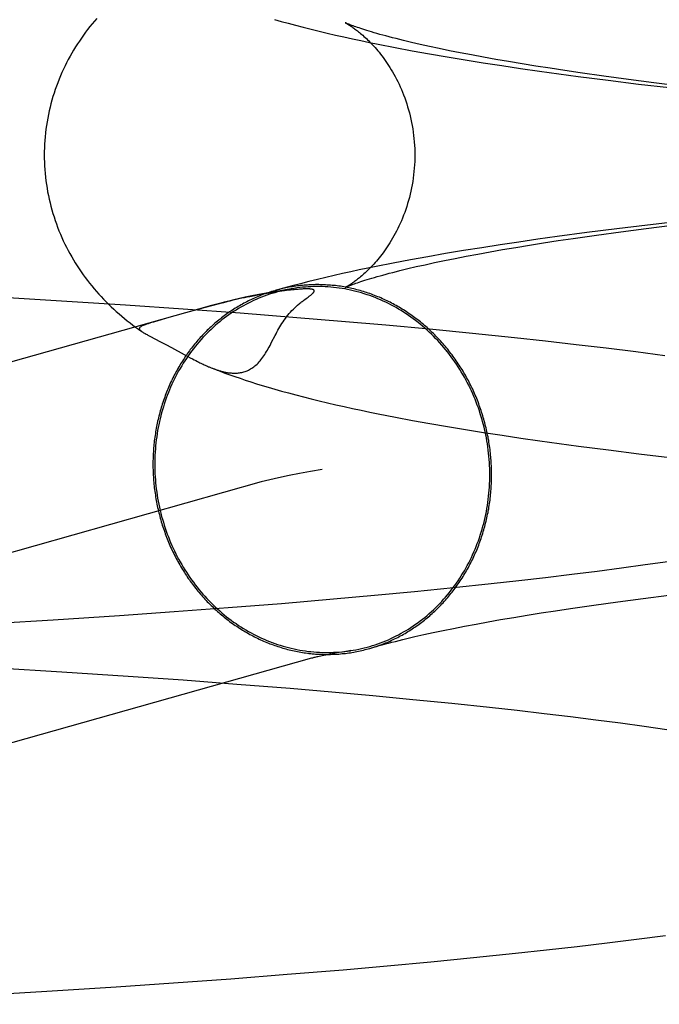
# Model space of a CAD drawing. Header units: inches. Extents: x 0 to 207, y 0 to 134.
# Tile 16 of 68: x 71.8505 to 71.9178, y 68.4016 to 68.5052. Entities that reach past the tile are written whole.
import ezdxf

# ---------------------------------------------------------------- set-up
doc = ezdxf.new("R2010")
doc.units = ezdxf.units.IN
doc.header["$LTSCALE"] = 11.383625
doc.header["$MEASUREMENT"] = 0
doc.linetypes.add('HIDDEN', pattern=[0.2, 0.1, -0.1])
doc.layers.add('DEFAULT_2', color=8, linetype='HIDDEN')

msp = doc.modelspace()

# ---------------------------------------------------------------- linework, layer by layer
at = {"layer": 'DEFAULT_2', "color": 8, "linetype": 'HIDDEN'}
for p, q in [((71.89001, 68.50229), (71.89182, 68.50195)), ((71.89362, 68.5024), (71.89265, 68.50261)), ((71.89464, 68.50218), (71.89362, 68.5024)), ((71.89572, 68.50195), (71.89464, 68.50218)), ((71.89182, 68.50195), (71.89364, 68.50162)), ((71.89364, 68.50162), (71.89549, 68.5013)), ((71.89549, 68.5013), (71.89738, 68.50099)), ((71.89686, 68.50173), (71.89572, 68.50195)), ((71.89805, 68.5015), (71.89686, 68.50173)), ((71.8993, 68.50127), (71.89805, 68.5015)), ((71.9006, 68.50104), (71.8993, 68.50127)), ((71.90196, 68.5008), (71.9006, 68.50104)), ((71.89738, 68.50099), (71.89929, 68.50068)), ((71.89929, 68.50068), (71.90123, 68.50038)), ((71.90123, 68.50038), (71.90321, 68.50009)), ((71.90337, 68.50057), (71.90196, 68.5008)), ((71.90321, 68.50009), (71.90521, 68.4998)), ((71.90482, 68.50033), (71.90337, 68.50057)), ((71.90633, 68.5001), (71.90482, 68.50033)), ((71.90789, 68.49986), (71.90633, 68.5001)), ((71.90521, 68.4998), (71.90723, 68.49952)), ((71.90723, 68.49952), (71.90929, 68.49924)), ((71.90949, 68.49962), (71.90789, 68.49986)), ((71.90929, 68.49924), (71.91243, 68.49884)), ((71.91198, 68.49927), (71.90949, 68.49962)), ((71.91457, 68.49892), (71.91198, 68.49927)), ((71.91243, 68.49884), (71.91563, 68.49844)), ((71.91726, 68.49857), (71.91457, 68.49892)), ((71.91563, 68.49844), (71.91889, 68.49806)), ((71.92004, 68.49823), (71.91726, 68.49857)), ((71.91657, 68.4836), (71.91335, 68.4832)), ((71.91643, 68.48324), (71.91918, 68.48359)), ((71.91986, 68.48398), (71.91657, 68.4836)), ((71.90708, 68.48238), (71.90505, 68.4821)), ((71.91018, 68.4828), (71.90708, 68.48238)), ((71.90875, 68.48219), (71.91121, 68.48255)), ((71.91335, 68.4832), (71.91018, 68.4828)), ((71.91121, 68.48255), (71.91377, 68.4829)), ((71.91377, 68.4829), (71.91643, 68.48324)), ((71.90107, 68.48152), (71.89913, 68.48121)), ((71.90304, 68.48181), (71.90107, 68.48152)), ((71.90271, 68.48125), (71.90415, 68.48148)), ((71.90505, 68.4821), (71.90304, 68.48181)), ((71.90415, 68.48148), (71.90563, 68.48172)), ((71.90563, 68.48172), (71.90717, 68.48196)), ((71.90717, 68.48196), (71.90875, 68.48219)), ((71.89532, 68.48059), (71.89346, 68.48027)), ((71.89721, 68.48091), (71.89532, 68.48059)), ((71.89633, 68.48009), (71.89749, 68.48032)), ((71.89913, 68.48121), (71.89721, 68.48091)), ((71.89749, 68.48032), (71.89872, 68.48055)), ((71.89872, 68.48055), (71.9, 68.48078)), ((71.9, 68.48078), (71.90133, 68.48101)), ((71.90133, 68.48101), (71.90271, 68.48125)), ((71.88981, 68.47959), (71.88802, 68.47924)), ((71.89162, 68.47993), (71.88981, 68.47959)), ((71.89346, 68.48027), (71.89162, 68.47993)), ((71.89222, 68.47922), (71.89316, 68.47943)), ((71.89316, 68.47943), (71.89416, 68.47965)), ((71.89416, 68.47965), (71.89522, 68.47987)), ((71.89522, 68.47987), (71.89633, 68.48009)), ((71.89134, 68.47901), (71.89222, 68.47922)), ((71.87523, 68.47616), (71.87471, 68.47606)), ((71.8757, 68.47625), (71.87523, 68.47616)), ((71.87613, 68.47633), (71.8757, 68.47625)), ((71.87653, 68.4764), (71.87613, 68.47633)), ((71.87689, 68.47646), (71.87653, 68.4764)), ((71.87723, 68.47651), (71.87689, 68.47646)), ((71.87754, 68.47656), (71.87723, 68.47651)), ((71.87783, 68.4766), (71.87754, 68.47656)), ((71.8781, 68.47664), (71.87783, 68.4766)), ((71.87835, 68.47667), (71.8781, 68.47664)), ((71.87859, 68.4767), (71.87835, 68.47667)), ((71.87881, 68.47673), (71.87859, 68.4767)), ((71.87901, 68.47675), (71.87881, 68.47673)), ((71.8792, 68.47677), (71.87901, 68.47675)), ((71.87937, 68.47679), (71.8792, 68.47677)), ((71.87953, 68.47681), (71.87937, 68.47679)), ((71.87967, 68.47682), (71.87953, 68.47681)), ((71.8798, 68.47683), (71.87967, 68.47682)), ((71.87993, 68.47684), (71.8798, 68.47683)), ((71.88004, 68.47685), (71.87993, 68.47684)), ((71.88015, 68.47686), (71.88004, 68.47685)), ((71.88024, 68.47686), (71.88015, 68.47686)), ((71.88033, 68.47687), (71.88024, 68.47686)), ((71.88041, 68.47687), (71.88033, 68.47687)), ((71.88048, 68.47687), (71.88041, 68.47687)), ((71.88054, 68.47687), (71.88048, 68.47687)), ((71.8806, 68.47687), (71.88054, 68.47687)), ((71.88065, 68.47688), (71.8806, 68.47687)), ((71.8807, 68.47688), (71.88065, 68.47688)), ((71.88075, 68.47688), (71.8807, 68.47688)), ((71.8808, 68.47688), (71.88075, 68.47688)), ((71.87068, 68.47513), (71.74153, 68.43871)), ((71.85431, 68.47564), (71.847, 68.47607)), ((71.86162, 68.47517), (71.85431, 68.47564)), ((71.86768, 68.47476), (71.86162, 68.47517)), ((71.88049, 68.47576), (71.88064, 68.47587)), ((71.88064, 68.47587), (71.88085, 68.47602)), ((71.88085, 68.47602), (71.88097, 68.47611)), ((71.8737, 68.47432), (71.86768, 68.47476)), ((71.86964, 68.47482), (71.86795, 68.47436)), ((71.87054, 68.47507), (71.86964, 68.47482)), ((71.87966, 68.47385), (71.8737, 68.47432)), ((71.86502, 68.47352), (71.86456, 68.47339)), ((71.86584, 68.47376), (71.86502, 68.47352)), ((71.88437, 68.47346), (71.87966, 68.47385)), ((71.88903, 68.47305), (71.88437, 68.47346)), ((71.89362, 68.47263), (71.88903, 68.47305)), ((71.863, 68.47263), (71.86336, 68.47238)), ((71.86331, 68.47241), (71.86336, 68.47238)), ((71.89814, 68.47218), (71.89362, 68.47263)), ((71.90257, 68.47173), (71.89814, 68.47218)), ((71.8642, 68.4719), (71.86531, 68.47132)), ((71.86531, 68.47132), (71.86586, 68.47103)), ((71.86586, 68.47103), (71.86646, 68.4707)), ((71.90584, 68.47137), (71.90257, 68.47173)), ((71.90906, 68.47101), (71.90584, 68.47137)), ((71.91223, 68.47063), (71.90906, 68.47101)), ((71.86646, 68.4707), (71.86779, 68.46998)), ((71.86779, 68.46998), (71.86819, 68.46976)), ((71.91534, 68.47025), (71.91223, 68.47063)), ((71.91839, 68.46985), (71.91534, 68.47025)), ((71.86819, 68.46976), (71.86844, 68.46963)), ((71.86844, 68.46963), (71.86868, 68.46951)), ((71.86868, 68.46951), (71.86885, 68.46942)), ((71.86885, 68.46942), (71.86902, 68.46933)), ((71.86902, 68.46933), (71.86919, 68.46925)), ((71.86919, 68.46925), (71.86935, 68.46917)), ((71.86935, 68.46917), (71.86946, 68.46911)), ((71.86946, 68.46911), (71.86957, 68.46906)), ((71.86957, 68.46906), (71.86968, 68.469)), ((71.86968, 68.469), (71.86979, 68.46895)), ((71.86979, 68.46895), (71.86991, 68.4689)), ((71.86991, 68.4689), (71.87002, 68.46885)), ((71.87002, 68.46885), (71.87014, 68.46879)), ((71.87014, 68.46879), (71.87026, 68.46874)), ((71.87026, 68.46874), (71.87038, 68.46869)), ((71.89004, 68.46338), (71.89184, 68.46304)), ((71.89184, 68.46304), (71.89367, 68.46272)), ((71.89367, 68.46272), (71.89552, 68.46239)), ((71.89552, 68.46239), (71.89741, 68.46208)), ((71.89741, 68.46208), (71.89932, 68.46177)), ((71.89932, 68.46177), (71.90127, 68.46147)), ((71.90127, 68.46147), (71.90324, 68.46118)), ((71.90324, 68.46118), (71.90524, 68.46089)), ((71.90524, 68.46089), (71.90727, 68.46061)), ((71.90727, 68.46061), (71.90933, 68.46033)), ((71.90933, 68.46033), (71.91247, 68.45993)), ((71.91247, 68.45993), (71.91567, 68.45953)), ((71.91567, 68.45953), (71.91894, 68.45915)), ((71.87592, 68.45656), (71.74683, 68.42015)), ((71.91873, 68.44817), (71.91634, 68.44783)), ((71.91127, 68.44715), (71.9086, 68.44681)), ((71.91385, 68.44749), (71.91127, 68.44715)), ((71.91634, 68.44783), (71.91385, 68.44749)), ((71.90302, 68.44616), (71.90012, 68.44583)), ((71.90585, 68.44648), (71.90302, 68.44616)), ((71.9086, 68.44681), (71.90585, 68.44648)), ((71.89614, 68.44541), (71.89204, 68.445)), ((71.90012, 68.44583), (71.89614, 68.44541)), ((71.88354, 68.44422), (71.87806, 68.44375)), ((71.88784, 68.4446), (71.88354, 68.44422)), ((71.89204, 68.445), (71.88784, 68.4446)), ((71.91346, 68.44395), (71.91611, 68.4443)), ((71.91611, 68.4443), (71.91884, 68.44464)), ((71.87245, 68.4433), (71.86676, 68.44288)), ((71.87806, 68.44375), (71.87245, 68.4433)), ((71.90538, 68.44278), (71.90691, 68.44301)), ((71.90691, 68.44301), (71.90848, 68.44325)), ((71.90848, 68.44325), (71.91092, 68.4436)), ((71.91092, 68.4436), (71.91346, 68.44395)), ((71.854, 68.44202), (71.84697, 68.44159)), ((71.86099, 68.44247), (71.854, 68.44202)), ((71.86676, 68.44288), (71.86099, 68.44247)), ((71.8998, 68.44184), (71.90112, 68.44207)), ((71.90112, 68.44207), (71.90249, 68.44231)), ((71.90249, 68.44231), (71.90391, 68.44254)), ((71.90391, 68.44254), (71.90538, 68.44278)), ((71.89402, 68.44071), (71.89506, 68.44093)), ((71.89506, 68.44093), (71.89616, 68.44115)), ((71.89616, 68.44115), (71.89732, 68.44138)), ((71.89732, 68.44138), (71.89853, 68.44161)), ((71.89853, 68.44161), (71.8998, 68.44184)), ((71.89123, 68.44008), (71.8921, 68.44028)), ((71.8921, 68.44028), (71.89303, 68.44049)), ((71.89303, 68.44049), (71.89402, 68.44071)), ((71.88385, 68.43856), (71.88335, 68.43847)), ((71.88441, 68.43865), (71.88385, 68.43856)), ((71.84789, 68.43702), (71.85493, 68.43659)), ((71.85493, 68.43659), (71.86191, 68.43613)), ((71.86191, 68.43613), (71.86768, 68.43572)), ((71.86768, 68.43572), (71.87336, 68.43529)), ((71.87336, 68.43529), (71.87896, 68.43484)), ((71.87896, 68.43484), (71.88335, 68.43447)), ((71.88335, 68.43447), (71.88765, 68.43408)), ((71.88765, 68.43408), (71.89186, 68.43368)), ((71.89186, 68.43368), (71.89597, 68.43327)), ((71.89597, 68.43327), (71.89996, 68.43285)), ((71.89996, 68.43285), (71.90287, 68.43253)), ((71.90287, 68.43253), (71.9057, 68.4322)), ((71.9057, 68.4322), (71.90846, 68.43187)), ((71.90846, 68.43187), (71.91113, 68.43154)), ((71.91113, 68.43154), (71.91372, 68.4312)), ((71.91372, 68.4312), (71.91622, 68.43086)), ((71.91622, 68.43086), (71.91862, 68.43051)), ((71.91542, 68.40843), (71.91846, 68.40882)), ((71.90916, 68.40767), (71.91232, 68.40804)), ((71.91232, 68.40804), (71.91542, 68.40843)), ((71.89827, 68.4065), (71.90269, 68.40695)), ((71.90269, 68.40695), (71.90595, 68.40731)), ((71.90595, 68.40731), (71.90916, 68.40767)), ((71.88918, 68.40563), (71.89376, 68.40606)), ((71.89376, 68.40606), (71.89827, 68.4065)), ((71.8727, 68.40428), (71.87866, 68.40474)), ((71.87866, 68.40474), (71.88454, 68.40522)), ((71.88454, 68.40522), (71.88918, 68.40563)), ((71.86063, 68.40343), (71.86668, 68.40384)), ((71.86668, 68.40384), (71.8727, 68.40428)), ((71.84604, 68.40254), (71.85333, 68.40297)), ((71.85333, 68.40297), (71.86063, 68.40343))]:
    msp.add_line(p, q, dxfattribs=at)
for points in [[(71.85859, 68.50534), (71.85835, 68.50506), (71.85811, 68.50477), (71.85787, 68.50448), (71.85764, 68.50419), (71.85742, 68.50389), (71.8572, 68.50359), (71.85698, 68.50328), (71.85677, 68.50297), (71.85656, 68.50266), (71.85636, 68.50234), (71.85616, 68.50202), (71.85597, 68.50169), (71.85579, 68.50136), (71.8556, 68.50103), (71.85543, 68.50069), (71.85526, 68.50035), (71.85509, 68.5), (71.85493, 68.49965), (71.85478, 68.4993), (71.85463, 68.49894), (71.85449, 68.49858), (71.85436, 68.49822), (71.85423, 68.49786), (71.85411, 68.49749), (71.85399, 68.49712), (71.85388, 68.49674), (71.85378, 68.49637), (71.85368, 68.49599), (71.85359, 68.49561), (71.85351, 68.49522), (71.85344, 68.49484), (71.85337, 68.49445), (71.85331, 68.49407), (71.85325, 68.49368), (71.85321, 68.49329), (71.85317, 68.4929), (71.85314, 68.49251), (71.85311, 68.49211), (71.85309, 68.49172), (71.85308, 68.49133), (71.85308, 68.49096)], [(71.87731, 68.50524), (71.87802, 68.50504), (71.87876, 68.50484), (71.87953, 68.50463), (71.88033, 68.50442), (71.88116, 68.50421), (71.882, 68.50401), (71.88286, 68.5038), (71.88374, 68.5036), (71.88462, 68.5034), (71.88552, 68.50321), (71.88641, 68.50302), (71.88731, 68.50283), (71.88821, 68.50265), (71.89001, 68.50229)], [(71.88477, 68.50489), (71.88476, 68.5049), (71.88477, 68.50489), (71.88478, 68.50488), (71.8848, 68.50487), (71.88483, 68.50486), (71.88486, 68.50484), (71.8849, 68.50482), (71.88495, 68.50479), (71.885, 68.50476), (71.88505, 68.50473), (71.88511, 68.50469), (71.88518, 68.50465), (71.88525, 68.50461), (71.88532, 68.50456), (71.8854, 68.50451), (71.88548, 68.50445), (71.88557, 68.50439), (71.88566, 68.50433), (71.88575, 68.50426), (71.88585, 68.50419), (71.88595, 68.50411), (71.88605, 68.50403), (71.88616, 68.50395), (71.88627, 68.50386), (71.88638, 68.50377), (71.88649, 68.50367), (71.88661, 68.50357), (71.88673, 68.50346), (71.88685, 68.50335), (71.88698, 68.50323), (71.8871, 68.50311), (71.88723, 68.50298), (71.88736, 68.50285), (71.8875, 68.50272), (71.88763, 68.50257), (71.88776, 68.50242), (71.8879, 68.50227), (71.88804, 68.50211), (71.88818, 68.50195), (71.88832, 68.50178), (71.88846, 68.5016), (71.8886, 68.50141), (71.88875, 68.50123), (71.88889, 68.50103), (71.88903, 68.50083), (71.88918, 68.50062), (71.88932, 68.5004), (71.88946, 68.50018), (71.8896, 68.49995), (71.88974, 68.49971), (71.88988, 68.49947), (71.89002, 68.49922), (71.89015, 68.49896), (71.89029, 68.4987), (71.89042, 68.49843), (71.89054, 68.49815), (71.89067, 68.49787), (71.89079, 68.49758), (71.8909, 68.49729), (71.89102, 68.49699), (71.89113, 68.49668), (71.89123, 68.49637), (71.89133, 68.49605), (71.89142, 68.49573), (71.89151, 68.49541), (71.89159, 68.49508), (71.89167, 68.49475), (71.89174, 68.49441), (71.8918, 68.49408), (71.89186, 68.49373), (71.89191, 68.49339), (71.89196, 68.49304), (71.89199, 68.4927), (71.89202, 68.49235), (71.89205, 68.49199), (71.89207, 68.49164), (71.89208, 68.49129), (71.89208, 68.49096)], [(71.89265, 68.50261), (71.89175, 68.50282), (71.89132, 68.50292), (71.8909, 68.50302), (71.8905, 68.50312), (71.89011, 68.50322), (71.88974, 68.50331), (71.88938, 68.5034), (71.88904, 68.5035), (71.88871, 68.50359), (71.8884, 68.50367), (71.8881, 68.50376), (71.88781, 68.50384), (71.88754, 68.50392), (71.88729, 68.504), (71.88704, 68.50407), (71.88682, 68.50414), (71.8866, 68.50421), (71.8864, 68.50428), (71.88621, 68.50434), (71.88604, 68.5044), (71.88587, 68.50446), (71.88572, 68.50451), (71.88559, 68.50456), (71.88546, 68.50461), (71.88535, 68.50465), (71.88524, 68.50469), (71.88515, 68.50473), (71.88507, 68.50476), (71.885, 68.50479), (71.88494, 68.50482), (71.88489, 68.50484), (71.88484, 68.50486), (71.88481, 68.50487), (71.88479, 68.50488), (71.88478, 68.50489)], [(71.85308, 68.49096), (71.85308, 68.4906), (71.85309, 68.49021), (71.85311, 68.48982), (71.85313, 68.48943), (71.85317, 68.48903), (71.85321, 68.48864), (71.85325, 68.48826), (71.85331, 68.48787), (71.85337, 68.48748), (71.85343, 68.4871), (71.85351, 68.48671), (71.85359, 68.48633), (71.85368, 68.48595), (71.85377, 68.48558), (71.85388, 68.4852), (71.85398, 68.48483), (71.8541, 68.48446), (71.85422, 68.48409), (71.85435, 68.48372), (71.85448, 68.48336), (71.85462, 68.483), (71.85477, 68.48265), (71.85492, 68.4823), (71.85508, 68.48195), (71.85524, 68.4816), (71.85541, 68.48126), (71.85559, 68.48092), (71.85577, 68.48059), (71.85596, 68.48026), (71.85615, 68.47994), (71.85634, 68.47961), (71.85654, 68.4793), (71.85675, 68.47898), (71.85696, 68.47867), (71.85717, 68.47837), (71.85739, 68.47807), (71.85762, 68.47777), (71.85785, 68.47748), (71.85808, 68.47719), (71.85832, 68.4769), (71.85856, 68.47662), (71.85881, 68.47634), (71.85906, 68.47607), (71.85931, 68.4758), (71.85958, 68.47553), (71.85984, 68.47526), (71.86011, 68.475), (71.86039, 68.47475), (71.86066, 68.47449), (71.86095, 68.47425), (71.86123, 68.474), (71.86151, 68.47377), (71.8618, 68.47353), (71.8621, 68.4733), (71.86239, 68.47308), (71.86269, 68.47285), (71.863, 68.47263)], [(71.89208, 68.49096), (71.89208, 68.49063), (71.89207, 68.49028), (71.89205, 68.48993), (71.89202, 68.48958), (71.89199, 68.48923), (71.89196, 68.48888), (71.89191, 68.48853), (71.89186, 68.48819), (71.8918, 68.48784), (71.89174, 68.48751), (71.89167, 68.48717), (71.89159, 68.48684), (71.89151, 68.48651), (71.89142, 68.48618), (71.89133, 68.48586), (71.89123, 68.48555), (71.89112, 68.48524), (71.89102, 68.48493), (71.8909, 68.48463), (71.89079, 68.48434), (71.89067, 68.48405), (71.89054, 68.48377), (71.89041, 68.48349), (71.89028, 68.48322), (71.89015, 68.48296), (71.89002, 68.4827), (71.88988, 68.48245), (71.88974, 68.48221), (71.8896, 68.48197), (71.88946, 68.48174), (71.88932, 68.48152), (71.88917, 68.4813), (71.88903, 68.48109), (71.88889, 68.48089), (71.88874, 68.48069), (71.8886, 68.4805), (71.88846, 68.48032), (71.88832, 68.48014), (71.88818, 68.47997), (71.88804, 68.47981), (71.8879, 68.47965), (71.88776, 68.47949), (71.88763, 68.47935), (71.88749, 68.4792), (71.88736, 68.47907), (71.88723, 68.47894), (71.8871, 68.47881), (71.88697, 68.47869), (71.88685, 68.47857), (71.88673, 68.47846), (71.88661, 68.47835), (71.88649, 68.47825), (71.88638, 68.47815), (71.88626, 68.47806), (71.88615, 68.47797), (71.88605, 68.47789), (71.88595, 68.47781), (71.88585, 68.47773), (71.88575, 68.47766), (71.88566, 68.47759), (71.88557, 68.47753), (71.88548, 68.47747), (71.8854, 68.47741), (71.88532, 68.47736), (71.88524, 68.47731), (71.88518, 68.47727), (71.88511, 68.47723), (71.88505, 68.47719), (71.88499, 68.47716), (71.88494, 68.47713), (71.8849, 68.4771), (71.88486, 68.47708), (71.88483, 68.47706), (71.8848, 68.47705), (71.88478, 68.47704), (71.88477, 68.47703), (71.88476, 68.47703)], [(71.88802, 68.47924), (71.88713, 68.47906), (71.88624, 68.47887), (71.88536, 68.47868), (71.88448, 68.47849), (71.8836, 68.47829), (71.88271, 68.47808), (71.88183, 68.47787), (71.88094, 68.47766), (71.88005, 68.47743), (71.87916, 68.4772), (71.87826, 68.47695), (71.87737, 68.4767)], [(71.88476, 68.47703), (71.88477, 68.47703), (71.88479, 68.47704), (71.88481, 68.47705), (71.88485, 68.47707), (71.88489, 68.47709), (71.88494, 68.47711), (71.885, 68.47713), (71.88507, 68.47716), (71.88516, 68.4772), (71.88525, 68.47723), (71.88535, 68.47727), (71.88547, 68.47732), (71.88559, 68.47737), (71.88573, 68.47742), (71.88588, 68.47747), (71.88605, 68.47753), (71.88622, 68.47759), (71.88641, 68.47765), (71.88661, 68.47772), (71.88683, 68.47779), (71.88706, 68.47786), (71.8873, 68.47793), (71.88756, 68.47801), (71.88783, 68.47809), (71.88812, 68.47817), (71.88842, 68.47826), (71.88873, 68.47834), (71.88906, 68.47843), (71.8894, 68.47853), (71.88976, 68.47862), (71.89014, 68.47871), (71.89052, 68.47881), (71.89093, 68.47891), (71.89134, 68.47901)], [(71.90016, 68.45731), (71.90016, 68.4575), (71.90016, 68.4577), (71.90016, 68.45789), (71.90015, 68.45808), (71.90014, 68.45827), (71.90013, 68.45846), (71.90012, 68.45865), (71.90011, 68.45884), (71.9001, 68.45903), (71.90008, 68.45922), (71.90006, 68.45941), (71.90004, 68.4596), (71.90002, 68.45979), (71.9, 68.45998), (71.89997, 68.46017), (71.89995, 68.46036), (71.89992, 68.46055), (71.89989, 68.46074), (71.89986, 68.46093), (71.89982, 68.46112), (71.89979, 68.46131), (71.89975, 68.4615), (71.89971, 68.46168), (71.89967, 68.46187), (71.89963, 68.46206), (71.89959, 68.46224), (71.89954, 68.46243), (71.8995, 68.46261), (71.89945, 68.4628), (71.8994, 68.46298), (71.89935, 68.46317), (71.89929, 68.46335), (71.89924, 68.46353), (71.89918, 68.46372), (71.89912, 68.4639), (71.89906, 68.46408), (71.899, 68.46426), (71.89894, 68.46444), (71.89887, 68.46462), (71.89881, 68.4648), (71.89874, 68.46498), (71.89867, 68.46516), (71.8986, 68.46533), (71.89853, 68.46551), (71.89845, 68.46568), (71.89838, 68.46586), (71.8983, 68.46603), (71.89822, 68.46621), (71.89814, 68.46638), (71.89806, 68.46655), (71.89798, 68.46672), (71.89789, 68.46689), (71.89781, 68.46706), (71.89772, 68.46723), (71.89763, 68.46739), (71.89754, 68.46756), (71.89745, 68.46772), (71.89735, 68.46789), (71.89726, 68.46805), (71.89716, 68.46821), (71.89706, 68.46838), (71.89696, 68.46854), (71.89686, 68.46869), (71.89676, 68.46885), (71.89666, 68.46901), (71.89655, 68.46917), (71.89645, 68.46932), (71.89634, 68.46948), (71.89623, 68.46963), (71.89612, 68.46978), (71.89601, 68.46993), (71.89589, 68.47008), (71.89578, 68.47023), (71.89566, 68.47037), (71.89555, 68.47052), (71.89543, 68.47067), (71.89531, 68.47081), (71.89519, 68.47095), (71.89507, 68.47109), (71.89494, 68.47123), (71.89482, 68.47137), (71.89469, 68.47151), (71.89457, 68.47164), (71.89444, 68.47178), (71.89431, 68.47191), (71.89418, 68.47204), (71.89405, 68.47217), (71.89392, 68.4723), (71.89378, 68.47243), (71.89365, 68.47255), (71.89351, 68.47268), (71.89338, 68.4728), (71.89324, 68.47292), (71.8931, 68.47304), (71.89296, 68.47316), (71.89282, 68.47328), (71.89268, 68.4734), (71.89253, 68.47351), (71.89239, 68.47362), (71.89224, 68.47373), (71.8921, 68.47384), (71.89195, 68.47395), (71.8918, 68.47406), (71.89165, 68.47416), (71.8915, 68.47427), (71.89135, 68.47437), (71.8912, 68.47447), (71.89105, 68.47457), (71.8909, 68.47467), (71.89074, 68.47476), (71.89059, 68.47486), (71.89043, 68.47495), (71.89028, 68.47504), (71.89012, 68.47513), (71.88996, 68.47522), (71.8898, 68.4753), (71.88964, 68.47539), (71.88948, 68.47547), (71.88932, 68.47555), (71.88916, 68.47563), (71.889, 68.4757), (71.88884, 68.47578), (71.88867, 68.47585), (71.88851, 68.47593), (71.88835, 68.476), (71.88818, 68.47606), (71.88802, 68.47613), (71.88785, 68.4762), (71.88768, 68.47626), (71.88752, 68.47632), (71.88735, 68.47638), (71.88718, 68.47644), (71.88701, 68.4765), (71.88684, 68.47655), (71.88667, 68.4766), (71.8865, 68.47665), (71.88633, 68.4767), (71.88616, 68.47675), (71.88599, 68.47679), (71.88582, 68.47684), (71.88565, 68.47688), (71.88547, 68.47692), (71.8853, 68.47696), (71.88513, 68.47699), (71.88496, 68.47703), (71.88478, 68.47706), (71.88461, 68.47709), (71.88444, 68.47712), (71.88426, 68.47715), (71.88409, 68.47717), (71.88391, 68.47719), (71.88374, 68.47722), (71.88357, 68.47724), (71.88339, 68.47725), (71.88322, 68.47727), (71.88304, 68.47728), (71.88287, 68.47729), (71.88269, 68.47731), (71.88252, 68.47731), (71.88234, 68.47732), (71.88217, 68.47732), (71.88199, 68.47733), (71.88182, 68.47733), (71.88164, 68.47733), (71.88147, 68.47732), (71.88129, 68.47732), (71.88112, 68.47731), (71.88094, 68.4773), (71.88077, 68.47729), (71.88059, 68.47728), (71.88042, 68.47727), (71.88025, 68.47725), (71.88007, 68.47723), (71.8799, 68.47721), (71.87973, 68.47719), (71.87955, 68.47717), (71.87938, 68.47714), (71.87921, 68.47711), (71.87904, 68.47708), (71.87886, 68.47705), (71.87869, 68.47702), (71.87852, 68.47699), (71.87835, 68.47695), (71.87818, 68.47691), (71.87801, 68.47687), (71.87784, 68.47683), (71.87767, 68.47679), (71.8775, 68.47674)], [(71.87737, 68.4767), (71.87734, 68.47669), (71.87717, 68.47664), (71.877, 68.47659), (71.87683, 68.47654), (71.87667, 68.47648), (71.8765, 68.47643), (71.87634, 68.47637), (71.87617, 68.47631), (71.87601, 68.47625), (71.87585, 68.47618), (71.87568, 68.47612), (71.87552, 68.47605), (71.87536, 68.47598), (71.8752, 68.47591), (71.87504, 68.47584), (71.87488, 68.47576), (71.87472, 68.47569), (71.87456, 68.47561), (71.87441, 68.47553), (71.87425, 68.47545), (71.87409, 68.47537), (71.87394, 68.47528), (71.87379, 68.4752), (71.87363, 68.47511), (71.87348, 68.47502), (71.87333, 68.47493), (71.87318, 68.47484), (71.87303, 68.47474), (71.87288, 68.47465), (71.87273, 68.47455), (71.87259, 68.47445), (71.87244, 68.47435), (71.8723, 68.47425), (71.87215, 68.47414), (71.87201, 68.47404), (71.87187, 68.47393), (71.87172, 68.47382), (71.87158, 68.47371), (71.87145, 68.4736), (71.87131, 68.47349), (71.87117, 68.47337), (71.87104, 68.47326), (71.8709, 68.47314), (71.87077, 68.47302), (71.87063, 68.4729), (71.8705, 68.47278), (71.87037, 68.47265), (71.87024, 68.47253), (71.87012, 68.4724), (71.86999, 68.47227), (71.86986, 68.47214), (71.86974, 68.47201), (71.86962, 68.47188), (71.86949, 68.47175), (71.86937, 68.47161), (71.86925, 68.47148), (71.86914, 68.47134), (71.86902, 68.4712), (71.8689, 68.47106), (71.86879, 68.47092), (71.86868, 68.47078), (71.86856, 68.47064), (71.86845, 68.47049), (71.86835, 68.47035), (71.86824, 68.4702), (71.86813, 68.47005), (71.86803, 68.4699), (71.86792, 68.46975), (71.86782, 68.4696), (71.86772, 68.46944), (71.86762, 68.46929), (71.86752, 68.46913), (71.86743, 68.46898), (71.86733, 68.46882), (71.86724, 68.46866), (71.86715, 68.4685), (71.86705, 68.46834), (71.86697, 68.46818), (71.86688, 68.46802), (71.86679, 68.46786), (71.86671, 68.46769), (71.86662, 68.46753), (71.86654, 68.46736), (71.86646, 68.46719), (71.86638, 68.46702), (71.86631, 68.46685), (71.86623, 68.46668), (71.86616, 68.46651), (71.86608, 68.46634), (71.86601, 68.46617), (71.86594, 68.466), (71.86588, 68.46582), (71.86581, 68.46565), (71.86575, 68.46547), (71.86568, 68.4653), (71.86562, 68.46512), (71.86556, 68.46494), (71.8655, 68.46476), (71.86545, 68.46458), (71.86539, 68.46441), (71.86534, 68.46422), (71.86529, 68.46404), (71.86524, 68.46386), (71.86519, 68.46368), (71.86514, 68.4635), (71.8651, 68.46331), (71.86505, 68.46313), (71.86501, 68.46295), (71.86497, 68.46276), (71.86493, 68.46258), (71.8649, 68.46239), (71.86486, 68.46221), (71.86483, 68.46202), (71.8648, 68.46183), (71.86477, 68.46165), (71.86474, 68.46146), (71.86471, 68.46127), (71.86469, 68.46108), (71.86466, 68.46089), (71.86464, 68.4607), (71.86462, 68.46051), (71.8646, 68.46033), (71.86459, 68.46014), (71.86457, 68.45995), (71.86456, 68.45976), (71.86455, 68.45957), (71.86454, 68.45938), (71.86453, 68.45918), (71.86453, 68.45899), (71.86452, 68.4588), (71.86452, 68.45861), (71.86452, 68.45842)], [(71.87934, 68.47693), (71.87908, 68.47689), (71.87879, 68.47683), (71.8785, 68.47677), (71.87821, 68.47671), (71.87792, 68.47664), (71.87763, 68.47656), (71.87735, 68.47648), (71.87706, 68.4764), (71.87678, 68.47631), (71.8765, 68.47621), (71.87622, 68.47611), (71.87594, 68.476), (71.87566, 68.47589), (71.87539, 68.47577), (71.87511, 68.47565), (71.87484, 68.47552), (71.87458, 68.47539), (71.87431, 68.47525), (71.87405, 68.47511), (71.87378, 68.47496), (71.87352, 68.47481), (71.87327, 68.47465), (71.87301, 68.47449), (71.87276, 68.47433), (71.87251, 68.47415), (71.87227, 68.47398), (71.87202, 68.4738), (71.87178, 68.47361), (71.87155, 68.47342), (71.87131, 68.47323), (71.87108, 68.47303), (71.87085, 68.47283), (71.87063, 68.47262), (71.87041, 68.47241), (71.87019, 68.4722), (71.86998, 68.47198), (71.86977, 68.47175), (71.86956, 68.47153), (71.86936, 68.47129), (71.86916, 68.47106), (71.86896, 68.47082), (71.86877, 68.47058), (71.86858, 68.47033), (71.8684, 68.47008), (71.86822, 68.46983), (71.86804, 68.46957), (71.86787, 68.46931), (71.8677, 68.46905), (71.86754, 68.46878), (71.86738, 68.46851), (71.86722, 68.46824), (71.86707, 68.46797), (71.86692, 68.46769), (71.86678, 68.46741), (71.86664, 68.46712), (71.86651, 68.46684), (71.86638, 68.46655), (71.86626, 68.46626), (71.86614, 68.46596), (71.86602, 68.46566), (71.86591, 68.46537), (71.8658, 68.46507), (71.8657, 68.46476), (71.86561, 68.46446), (71.86552, 68.46415), (71.86543, 68.46384), (71.86535, 68.46353), (71.86527, 68.46322), (71.8652, 68.46291), (71.86513, 68.46259), (71.86507, 68.46228), (71.86501, 68.46196), (71.86496, 68.46164), (71.86491, 68.46132), (71.86487, 68.461), (71.86483, 68.46068), (71.8648, 68.46036), (71.86477, 68.46004), (71.86475, 68.45971), (71.86473, 68.45939), (71.86472, 68.45907), (71.86471, 68.45874), (71.86471, 68.45842)], [(71.87863, 68.47681), (71.87791, 68.47669), (71.87718, 68.47657), (71.87643, 68.47643), (71.87566, 68.47629), (71.87492, 68.47614), (71.87424, 68.476), (71.87362, 68.47586), (71.87304, 68.47573), (71.8725, 68.4756), (71.872, 68.47548), (71.87153, 68.47536), (71.87109, 68.47524), (71.87068, 68.47513)], [(71.89998, 68.45732), (71.89997, 68.45764), (71.89997, 68.45797), (71.89995, 68.4583), (71.89994, 68.45862), (71.89991, 68.45894), (71.89989, 68.45927), (71.89985, 68.45959), (71.89982, 68.45992), (71.89977, 68.46024), (71.89973, 68.46056), (71.89967, 68.46088), (71.89962, 68.4612), (71.89955, 68.46152), (71.89949, 68.46184), (71.89941, 68.46216), (71.89934, 68.46248), (71.89926, 68.46279), (71.89917, 68.46311), (71.89908, 68.46342), (71.89898, 68.46373), (71.89888, 68.46404), (71.89877, 68.46435), (71.89866, 68.46465), (71.89855, 68.46495), (71.89843, 68.46526), (71.8983, 68.46555), (71.89818, 68.46585), (71.89804, 68.46615), (71.8979, 68.46644), (71.89776, 68.46673), (71.89761, 68.46702), (71.89746, 68.4673), (71.89731, 68.46758), (71.89715, 68.46786), (71.89698, 68.46814), (71.89682, 68.46841), (71.89664, 68.46868), (71.89647, 68.46895), (71.89629, 68.46922), (71.8961, 68.46948), (71.89592, 68.46973), (71.89572, 68.46999), (71.89553, 68.47024), (71.89533, 68.47049), (71.89512, 68.47073), (71.89492, 68.47097), (71.89471, 68.47121), (71.89449, 68.47144), (71.89427, 68.47167), (71.89405, 68.47189), (71.89383, 68.47211), (71.8936, 68.47233), (71.89337, 68.47254), (71.89314, 68.47275), (71.8929, 68.47296), (71.89266, 68.47316), (71.89242, 68.47335), (71.89217, 68.47354), (71.89192, 68.47373), (71.89167, 68.47391), (71.89142, 68.47409), (71.89116, 68.47426), (71.8909, 68.47443), (71.89064, 68.47459), (71.89037, 68.47475), (71.89011, 68.47491), (71.88984, 68.47506), (71.88957, 68.4752), (71.8893, 68.47534), (71.88902, 68.47547), (71.88875, 68.4756), (71.88847, 68.47573), (71.88819, 68.47585), (71.8879, 68.47596), (71.88762, 68.47607), (71.88734, 68.47617), (71.88705, 68.47627), (71.88676, 68.47636), (71.88647, 68.47645), (71.88618, 68.47653), (71.88589, 68.47661), (71.8856, 68.47668), (71.88531, 68.47675), (71.88501, 68.47681), (71.88472, 68.47687), (71.88442, 68.47692), (71.88413, 68.47696), (71.88383, 68.477), (71.88353, 68.47703), (71.88323, 68.47706), (71.88294, 68.47709), (71.88264, 68.4771), (71.88234, 68.47712), (71.88204, 68.47712), (71.88175, 68.47712), (71.88145, 68.47712), (71.88115, 68.47711), (71.88085, 68.47709), (71.88056, 68.47707), (71.88026, 68.47705), (71.87997, 68.47701), (71.87967, 68.47698), (71.87938, 68.47693), (71.87863, 68.47681)], [(71.88097, 68.47611), (71.88102, 68.47616), (71.88107, 68.47619), (71.88112, 68.47623), (71.88116, 68.47627), (71.8812, 68.4763), (71.88124, 68.47633), (71.88128, 68.47636), (71.88131, 68.47639), (71.88134, 68.47642), (71.88137, 68.47644), (71.88139, 68.47647), (71.88141, 68.47649), (71.88143, 68.47652), (71.88145, 68.47654), (71.88146, 68.47656), (71.88147, 68.47658), (71.88148, 68.47659), (71.88149, 68.47661), (71.8815, 68.47663), (71.8815, 68.47664), (71.8815, 68.47666), (71.8815, 68.47667), (71.8815, 68.47669), (71.8815, 68.4767), (71.8815, 68.47671), (71.88149, 68.47672), (71.88148, 68.47673), (71.88148, 68.47674), (71.88147, 68.47675), (71.88146, 68.47676), (71.88145, 68.47677), (71.88143, 68.47678), (71.88142, 68.47678), (71.88141, 68.47679), (71.88139, 68.4768), (71.88138, 68.4768), (71.88136, 68.47681), (71.88135, 68.47682), (71.88133, 68.47682), (71.88131, 68.47683), (71.88129, 68.47683), (71.88128, 68.47683), (71.88126, 68.47684), (71.88124, 68.47684), (71.88122, 68.47684), (71.88121, 68.47685), (71.88119, 68.47685), (71.88117, 68.47685), (71.88115, 68.47686), (71.88113, 68.47686), (71.88111, 68.47686), (71.88109, 68.47686), (71.88107, 68.47686), (71.88106, 68.47686), (71.88104, 68.47687), (71.88102, 68.47687), (71.881, 68.47687), (71.88098, 68.47687), (71.88096, 68.47687), (71.88094, 68.47687), (71.88092, 68.47687), (71.8809, 68.47687), (71.88088, 68.47687), (71.88086, 68.47687), (71.88084, 68.47687), (71.8808, 68.47688)], [(71.87194, 68.47543), (71.87147, 68.47531), (71.87054, 68.47507)], [(71.87471, 68.47606), (71.87444, 68.47601), (71.87416, 68.47595), (71.87387, 68.47589), (71.87357, 68.47582), (71.87326, 68.47575), (71.87294, 68.47568), (71.87262, 68.4756), (71.87228, 68.47552), (71.87194, 68.47543)], [(71.87701, 68.47127), (71.87738, 68.47198), (71.87747, 68.47216), (71.87757, 68.47234), (71.87766, 68.47252), (71.87776, 68.4727), (71.87787, 68.47289), (71.87798, 68.47307), (71.87809, 68.47325), (71.87821, 68.47342), (71.87833, 68.4736), (71.87846, 68.47378), (71.87859, 68.47395), (71.87873, 68.47412), (71.87887, 68.47428), (71.87901, 68.47444), (71.87915, 68.47459), (71.8793, 68.47474), (71.87945, 68.47489), (71.8796, 68.47503), (71.87975, 68.47516), (71.8799, 68.4753)], [(71.8799, 68.4753), (71.87999, 68.47537), (71.88007, 68.47544), (71.88016, 68.47551), (71.88024, 68.47557), (71.88032, 68.47564), (71.88041, 68.4757), (71.88049, 68.47576)], [(71.86456, 68.47339), (71.86435, 68.47333), (71.86417, 68.47327), (71.864, 68.47321), (71.86384, 68.47316), (71.8637, 68.47311), (71.86358, 68.47307), (71.86347, 68.47302), (71.86338, 68.47298), (71.8633, 68.47294), (71.86323, 68.4729), (71.86318, 68.47286), (71.86313, 68.47282), (71.86311, 68.47278), (71.86309, 68.47274), (71.86308, 68.4727), (71.86309, 68.47266), (71.86311, 68.47262), (71.86313, 68.47258), (71.86316, 68.47254), (71.86321, 68.4725), (71.86326, 68.47246), (71.86332, 68.47241)], [(71.86336, 68.47238), (71.86338, 68.47237), (71.86345, 68.47232), (71.86353, 68.47227), (71.86362, 68.47222), (71.8637, 68.47217), (71.8638, 68.47212), (71.86389, 68.47207), (71.86399, 68.47201), (71.8642, 68.4719)], [(71.87078, 68.46853), (71.87085, 68.4685), (71.87092, 68.46847), (71.87099, 68.46845), (71.87106, 68.46842), (71.87114, 68.46839), (71.87121, 68.46837), (71.87129, 68.46834), (71.87137, 68.46832), (71.87145, 68.46829), (71.87153, 68.46827), (71.87162, 68.46824), (71.8717, 68.46822), (71.87179, 68.4682), (71.87188, 68.46817), (71.87197, 68.46815), (71.87206, 68.46813), (71.87215, 68.46811), (71.87225, 68.46809), (71.87234, 68.46808), (71.87244, 68.46806), (71.87254, 68.46805), (71.87264, 68.46804), (71.87274, 68.46803), (71.87285, 68.46802), (71.87296, 68.46801), (71.87307, 68.46801), (71.87318, 68.46801), (71.87329, 68.46802), (71.8734, 68.46802), (71.87352, 68.46803), (71.87363, 68.46805), (71.87374, 68.46807), (71.87386, 68.46809), (71.87397, 68.46812), (71.87409, 68.46815), (71.87421, 68.46818), (71.87432, 68.46823), (71.87444, 68.46827), (71.87456, 68.46833), (71.87467, 68.46839), (71.87479, 68.46845), (71.87491, 68.46852), (71.87502, 68.4686), (71.87514, 68.46868), (71.87525, 68.46877), (71.87536, 68.46887), (71.87547, 68.46897), (71.87558, 68.46907), (71.87568, 68.46919), (71.87579, 68.46931), (71.87589, 68.46943), (71.87599, 68.46956), (71.87609, 68.46969), (71.87619, 68.46983), (71.87629, 68.46998), (71.87638, 68.47013), (71.87647, 68.47028), (71.87657, 68.47044), (71.87666, 68.4706), (71.87675, 68.47076), (71.87684, 68.47093), (71.87693, 68.4711), (71.87701, 68.47127)], [(71.87038, 68.46869), (71.87045, 68.46866), (71.87051, 68.46863), (71.87058, 68.46861), (71.87065, 68.46858)], [(71.87065, 68.46858), (71.87112, 68.46839), (71.8716, 68.46821), (71.8721, 68.46802), (71.87261, 68.46784), (71.87313, 68.46765), (71.87368, 68.46747), (71.87423, 68.46728), (71.87481, 68.46709), (71.8754, 68.4669), (71.87602, 68.46672), (71.87666, 68.46652), (71.87733, 68.46633), (71.87804, 68.46613), (71.87878, 68.46593), (71.87955, 68.46572), (71.88035, 68.46551), (71.88118, 68.4653), (71.88203, 68.4651), (71.88289, 68.46489), (71.88376, 68.46469), (71.88465, 68.46449), (71.88554, 68.4643), (71.88644, 68.46411), (71.88734, 68.46392), (71.88824, 68.46374), (71.89004, 68.46338)], [(71.86452, 68.45842), (71.86452, 68.45823), (71.86452, 68.45804), (71.86453, 68.45785), (71.86453, 68.45766), (71.86454, 68.45747), (71.86455, 68.45728), (71.86456, 68.45708), (71.86457, 68.45689), (71.86459, 68.4567), (71.8646, 68.45651), (71.86462, 68.45632), (71.86464, 68.45613), (71.86466, 68.45594), (71.86469, 68.45575), (71.86471, 68.45556), (71.86474, 68.45537), (71.86477, 68.45518), (71.8648, 68.45499), (71.86483, 68.4548), (71.86486, 68.45462), (71.8649, 68.45443), (71.86493, 68.45424), (71.86497, 68.45405), (71.86501, 68.45386), (71.86505, 68.45368), (71.8651, 68.45349), (71.86514, 68.45331), (71.86519, 68.45312), (71.86524, 68.45294), (71.86529, 68.45275), (71.86534, 68.45257), (71.86539, 68.45238), (71.86545, 68.4522), (71.8655, 68.45202), (71.86556, 68.45184), (71.86562, 68.45165), (71.86568, 68.45147), (71.86575, 68.45129), (71.86581, 68.45111), (71.86588, 68.45094), (71.86594, 68.45076), (71.86601, 68.45058), (71.86608, 68.4504), (71.86616, 68.45023), (71.86623, 68.45005), (71.86631, 68.44988), (71.86638, 68.4497), (71.86646, 68.44953), (71.86654, 68.44936), (71.86662, 68.44919), (71.86671, 68.44902), (71.86679, 68.44885), (71.86688, 68.44868), (71.86697, 68.44851), (71.86705, 68.44834), (71.86715, 68.44818), (71.86724, 68.44801), (71.86733, 68.44785), (71.86743, 68.44768), (71.86752, 68.44752), (71.86762, 68.44736), (71.86772, 68.4472), (71.86782, 68.44704), (71.86792, 68.44688), (71.86803, 68.44672), (71.86813, 68.44657), (71.86824, 68.44641), (71.86835, 68.44626), (71.86845, 68.44611), (71.86856, 68.44596), (71.86868, 68.4458), (71.86879, 68.44566), (71.8689, 68.44551), (71.86902, 68.44536), (71.86914, 68.44521), (71.86925, 68.44507), (71.86937, 68.44493), (71.86949, 68.44478), (71.86962, 68.44464), (71.86974, 68.4445), (71.86986, 68.44437), (71.86999, 68.44423), (71.87012, 68.44409), (71.87024, 68.44396), (71.87037, 68.44383), (71.8705, 68.44369), (71.87063, 68.44356), (71.87077, 68.44344), (71.8709, 68.44331), (71.87104, 68.44318), (71.87117, 68.44306), (71.87131, 68.44293), (71.87145, 68.44281), (71.87158, 68.44269), (71.87172, 68.44257), (71.87187, 68.44246), (71.87201, 68.44234), (71.87215, 68.44223), (71.8723, 68.44211), (71.87244, 68.442), (71.87259, 68.44189), (71.87273, 68.44178), (71.87288, 68.44168), (71.87303, 68.44157), (71.87318, 68.44147), (71.87333, 68.44137), (71.87348, 68.44126), (71.87363, 68.44117), (71.87379, 68.44107), (71.87394, 68.44097), (71.87409, 68.44088), (71.87425, 68.44079), (71.87441, 68.4407), (71.87456, 68.44061), (71.87472, 68.44052), (71.87488, 68.44043), (71.87504, 68.44035), (71.8752, 68.44027), (71.87536, 68.44019), (71.87552, 68.44011), (71.87568, 68.44003), (71.87585, 68.43996), (71.87601, 68.43988), (71.87617, 68.43981), (71.87634, 68.43974), (71.8765, 68.43967), (71.87667, 68.4396), (71.87683, 68.43954), (71.877, 68.43948), (71.87717, 68.43941), (71.87734, 68.43935), (71.8775, 68.4393), (71.87767, 68.43924), (71.87784, 68.43919), (71.87801, 68.43913), (71.87818, 68.43908), (71.87835, 68.43903), (71.87852, 68.43899), (71.87869, 68.43894), (71.87886, 68.4389), (71.87904, 68.43886), (71.87921, 68.43882), (71.87938, 68.43878), (71.87955, 68.43874), (71.87973, 68.43871), (71.8799, 68.43867), (71.88007, 68.43864), (71.88025, 68.43862), (71.88042, 68.43859), (71.88059, 68.43856), (71.88077, 68.43854), (71.88094, 68.43852), (71.88112, 68.4385), (71.88129, 68.43848), (71.88147, 68.43847), (71.88164, 68.43845), (71.88182, 68.43844), (71.88199, 68.43843), (71.88217, 68.43842), (71.88234, 68.43842), (71.88252, 68.43841), (71.88269, 68.43841), (71.88287, 68.43841), (71.88304, 68.43841), (71.88322, 68.43841), (71.88339, 68.43842), (71.88357, 68.43842), (71.88374, 68.43843), (71.88391, 68.43844), (71.88409, 68.43845), (71.88426, 68.43847), (71.88444, 68.43849), (71.88461, 68.4385), (71.88478, 68.43852), (71.88496, 68.43854), (71.88513, 68.43857), (71.8853, 68.43859), (71.88547, 68.43862), (71.88565, 68.43865), (71.88582, 68.43868), (71.88599, 68.43871), (71.88616, 68.43875), (71.88633, 68.43879), (71.8865, 68.43882), (71.88667, 68.43886), (71.88684, 68.43891), (71.88701, 68.43895), (71.88718, 68.439), (71.88735, 68.43904), (71.88776, 68.43917)], [(71.86471, 68.45842), (71.86471, 68.45809), (71.86472, 68.45777), (71.86473, 68.45744), (71.86475, 68.45711), (71.86477, 68.45679), (71.8648, 68.45647), (71.86483, 68.45614), (71.86487, 68.45582), (71.86491, 68.45549), (71.86496, 68.45517), (71.86501, 68.45485), (71.86507, 68.45453), (71.86513, 68.45421), (71.8652, 68.45389), (71.86527, 68.45357), (71.86535, 68.45326), (71.86543, 68.45294), (71.86552, 68.45263), (71.86561, 68.45232), (71.8657, 68.45201), (71.8658, 68.4517), (71.86591, 68.45139), (71.86602, 68.45108), (71.86614, 68.45078), (71.86626, 68.45048), (71.86638, 68.45018), (71.86651, 68.44988), (71.86664, 68.44959), (71.86678, 68.4493), (71.86692, 68.44901), (71.86707, 68.44872), (71.86722, 68.44843), (71.86738, 68.44815), (71.86754, 68.44787), (71.8677, 68.4476), (71.86787, 68.44732), (71.86804, 68.44705), (71.86822, 68.44678), (71.8684, 68.44652), (71.86858, 68.44626), (71.86877, 68.446), (71.86896, 68.44575), (71.86916, 68.4455), (71.86936, 68.44525), (71.86956, 68.445), (71.86977, 68.44476), (71.86998, 68.44453), (71.87019, 68.44429), (71.87041, 68.44407), (71.87063, 68.44384), (71.87085, 68.44362), (71.87108, 68.4434), (71.87131, 68.44319), (71.87155, 68.44298), (71.87178, 68.44278), (71.87202, 68.44258), (71.87227, 68.44238), (71.87251, 68.44219), (71.87276, 68.442), (71.87301, 68.44182), (71.87327, 68.44165), (71.87352, 68.44147), (71.87378, 68.4413), (71.87404, 68.44114), (71.87431, 68.44098), (71.87458, 68.44083), (71.87484, 68.44068), (71.87511, 68.44054), (71.87539, 68.4404), (71.87566, 68.44026), (71.87594, 68.44013), (71.87622, 68.44001), (71.8765, 68.43989), (71.87678, 68.43978), (71.87706, 68.43967), (71.87735, 68.43956), (71.87763, 68.43946), (71.87792, 68.43937), (71.87821, 68.43928), (71.8785, 68.4392), (71.87879, 68.43912), (71.87908, 68.43905), (71.87938, 68.43899), (71.87967, 68.43892), (71.87997, 68.43887), (71.88026, 68.43882), (71.88056, 68.43877), (71.88085, 68.43873), (71.88115, 68.4387), (71.88145, 68.43867), (71.88175, 68.43865), (71.88204, 68.43863), (71.88234, 68.43862), (71.88264, 68.43861), (71.88294, 68.43861), (71.88323, 68.43862), (71.88353, 68.43863), (71.88383, 68.43864), (71.88413, 68.43866), (71.88442, 68.43869), (71.88472, 68.43872), (71.88501, 68.43876), (71.88531, 68.4388)], [(71.88234, 68.45787), (71.8811, 68.45766), (71.87993, 68.45746), (71.87885, 68.45725), (71.87774, 68.45701), (71.87683, 68.4568), (71.87592, 68.45656)], [(71.88535, 68.43881), (71.8856, 68.43885), (71.88589, 68.4389), (71.88618, 68.43896), (71.88647, 68.43903), (71.88676, 68.4391), (71.88705, 68.43917), (71.88734, 68.43925), (71.88762, 68.43934), (71.8879, 68.43943), (71.88819, 68.43953), (71.88847, 68.43963), (71.88875, 68.43973), (71.88902, 68.43985), (71.8893, 68.43996), (71.88957, 68.44009), (71.88984, 68.44021), (71.89011, 68.44035), (71.89037, 68.44048), (71.89064, 68.44063), (71.8909, 68.44077), (71.89116, 68.44092), (71.89142, 68.44108), (71.89167, 68.44124), (71.89192, 68.44141), (71.89217, 68.44158), (71.89242, 68.44176), (71.89266, 68.44194), (71.8929, 68.44212), (71.89314, 68.44231), (71.89337, 68.44251), (71.8936, 68.4427), (71.89383, 68.44291), (71.89405, 68.44311), (71.89427, 68.44332), (71.89449, 68.44354), (71.89471, 68.44376), (71.89492, 68.44398), (71.89512, 68.44421), (71.89533, 68.44444), (71.89553, 68.44468), (71.89572, 68.44491), (71.89591, 68.44516), (71.8961, 68.4454), (71.89629, 68.44565), (71.89647, 68.44591), (71.89664, 68.44616), (71.89682, 68.44642), (71.89698, 68.44669), (71.89715, 68.44695), (71.89731, 68.44722), (71.89746, 68.44749), (71.89761, 68.44777), (71.89776, 68.44805), (71.8979, 68.44833), (71.89804, 68.44861), (71.89817, 68.4489), (71.8983, 68.44919), (71.89843, 68.44948), (71.89855, 68.44977), (71.89866, 68.45007), (71.89877, 68.45037), (71.89888, 68.45067), (71.89898, 68.45097), (71.89908, 68.45128), (71.89917, 68.45158), (71.89926, 68.45189), (71.89934, 68.4522), (71.89941, 68.45251), (71.89949, 68.45283), (71.89955, 68.45314), (71.89962, 68.45346), (71.89967, 68.45377), (71.89973, 68.45409), (71.89977, 68.45441), (71.89982, 68.45473), (71.89985, 68.45505), (71.89989, 68.45538), (71.89991, 68.4557), (71.89994, 68.45602), (71.89995, 68.45635), (71.89997, 68.45667), (71.89997, 68.45699), (71.89998, 68.45732)], [(71.8875, 68.43909), (71.88768, 68.43914), (71.88785, 68.4392), (71.88802, 68.43925), (71.88818, 68.43931), (71.88835, 68.43937), (71.88851, 68.43943), (71.88867, 68.43949), (71.88884, 68.43955), (71.889, 68.43962), (71.88916, 68.43968), (71.88932, 68.43975), (71.88948, 68.43982), (71.88964, 68.4399), (71.8898, 68.43997), (71.88996, 68.44005), (71.89012, 68.44012), (71.89028, 68.4402), (71.89043, 68.44028), (71.89059, 68.44037), (71.89074, 68.44045), (71.8909, 68.44054), (71.89105, 68.44062), (71.8912, 68.44071), (71.89135, 68.44081), (71.8915, 68.4409), (71.89165, 68.44099), (71.8918, 68.44109), (71.89195, 68.44119), (71.8921, 68.44129), (71.89224, 68.44139), (71.89239, 68.44149), (71.89253, 68.44159), (71.89268, 68.4417), (71.89282, 68.4418), (71.89296, 68.44191), (71.8931, 68.44202), (71.89324, 68.44214), (71.89338, 68.44225), (71.89351, 68.44236), (71.89365, 68.44248), (71.89378, 68.4426), (71.89392, 68.44272), (71.89405, 68.44284), (71.89418, 68.44296), (71.89431, 68.44308), (71.89444, 68.44321), (71.89457, 68.44333), (71.89469, 68.44346), (71.89482, 68.44359), (71.89494, 68.44372), (71.89507, 68.44385), (71.89519, 68.44399), (71.89531, 68.44412), (71.89543, 68.44426), (71.89555, 68.44439), (71.89566, 68.44453), (71.89578, 68.44467), (71.89589, 68.44481), (71.89601, 68.44496), (71.89612, 68.4451), (71.89623, 68.44524), (71.89634, 68.44539), (71.89645, 68.44554), (71.89655, 68.44569), (71.89666, 68.44584), (71.89676, 68.44599), (71.89686, 68.44614), (71.89696, 68.44629), (71.89706, 68.44644), (71.89716, 68.4466), (71.89726, 68.44676), (71.89735, 68.44691), (71.89745, 68.44707), (71.89754, 68.44723), (71.89763, 68.44739), (71.89772, 68.44755), (71.89781, 68.44772), (71.89789, 68.44788), (71.89798, 68.44804), (71.89806, 68.44821), (71.89814, 68.44838), (71.89822, 68.44854), (71.8983, 68.44871), (71.89838, 68.44888), (71.89845, 68.44905), (71.89853, 68.44922), (71.8986, 68.44939), (71.89867, 68.44956), (71.89874, 68.44974), (71.89881, 68.44991), (71.89887, 68.45009), (71.89894, 68.45026), (71.899, 68.45044), (71.89906, 68.45062), (71.89912, 68.45079), (71.89918, 68.45097), (71.89924, 68.45115), (71.89929, 68.45133), (71.89935, 68.45151), (71.8994, 68.45169), (71.89945, 68.45187), (71.8995, 68.45205), (71.89954, 68.45224), (71.89959, 68.45242), (71.89963, 68.4526), (71.89967, 68.45279), (71.89971, 68.45297), (71.89975, 68.45316), (71.89979, 68.45334), (71.89982, 68.45353), (71.89986, 68.45372), (71.89989, 68.4539), (71.89992, 68.45409), (71.89995, 68.45428), (71.89997, 68.45447), (71.9, 68.45465), (71.90002, 68.45484), (71.90004, 68.45503), (71.90006, 68.45522), (71.90008, 68.45541), (71.9001, 68.4556), (71.90011, 68.45579), (71.90012, 68.45598), (71.90013, 68.45617), (71.90014, 68.45636), (71.90015, 68.45655), (71.90016, 68.45674), (71.90016, 68.45693), (71.90016, 68.45712), (71.90016, 68.45731)], [(71.88776, 68.43917), (71.88804, 68.43925), (71.88834, 68.43933), (71.88865, 68.43942), (71.88898, 68.43951), (71.88931, 68.4396), (71.88967, 68.43969), (71.89004, 68.43978), (71.89042, 68.43988), (71.89082, 68.43998), (71.89123, 68.44008)], [(71.88335, 68.43847), (71.88312, 68.43842), (71.88291, 68.43838), (71.88271, 68.43834), (71.88252, 68.4383), (71.88234, 68.43827), (71.88218, 68.43823), (71.88203, 68.4382), (71.88189, 68.43817), (71.88177, 68.43814), (71.88165, 68.43811), (71.88155, 68.43809), (71.88146, 68.43807), (71.88138, 68.43805), (71.88131, 68.43803), (71.88125, 68.43801), (71.8812, 68.438), (71.75207, 68.40158)], [(71.88535, 68.43881), (71.88502, 68.43876), (71.88441, 68.43865)]]:
    msp.add_lwpolyline(points, dxfattribs=at)

doc.saveas('drawing.dxf')
